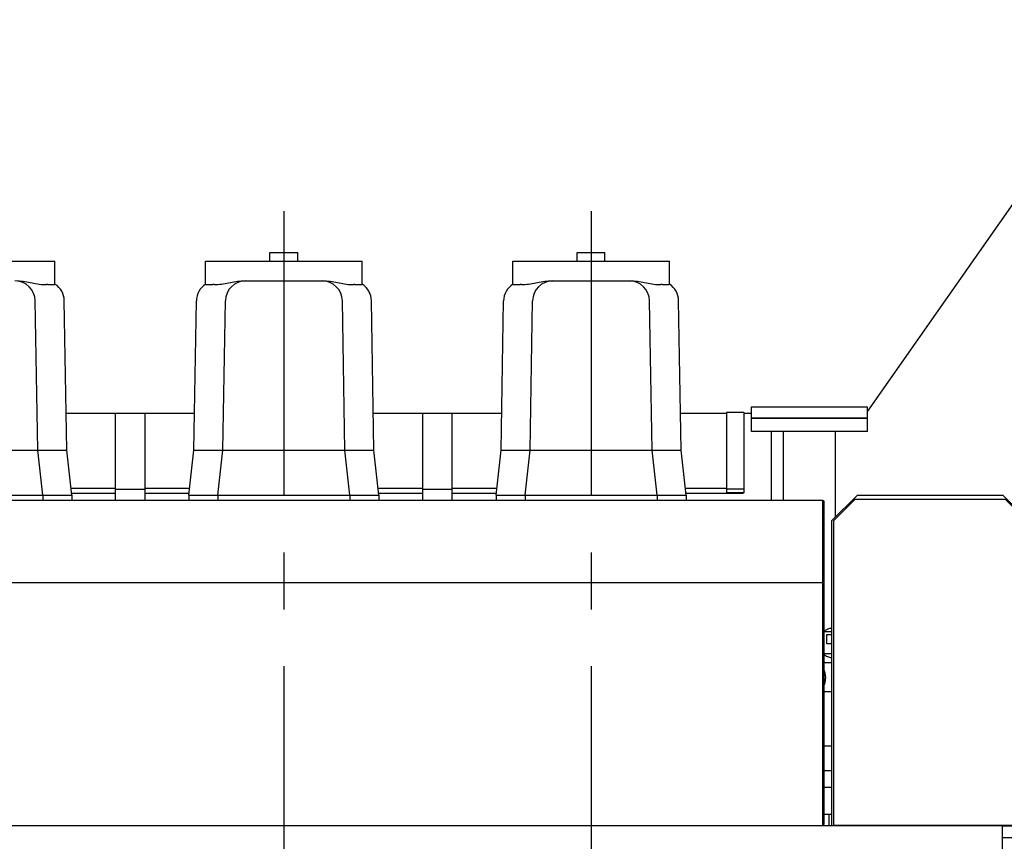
# Model space of a CAD drawing. Header units: millimetres. Extents: x 0 to 1189, y 0 to 841.
# Tile 23 of 106: x 353 to 438, y 215 to 286. Entities that reach past the tile are written whole.
import ezdxf
from ezdxf.enums import TextEntityAlignment as Align

# ---------------------------------------------------------------- set-up
doc = ezdxf.new("R2010")
doc.units = ezdxf.units.MM
doc.header["$LTSCALE"] = 65.395
doc.linetypes.add('CENTER', pattern=[0.6, 0.375, -0.075, 0.075, -0.075])
doc.layers.get('0').update_dxf_attribs({"linetype": 'CONTINUOUS'})
for name, color, linetype in [('1907_210700_40_SIMPLE1_T2_X_PBL624', 7, 'CONTINUOUS'), ('1907_210700_40_SIMPLE1_T2_X_PBL631', 7, 'CONTINUOUS'), ('1907_210700_40_SIMPLE1_T2_X_PBL641', 7, 'CONTINUOUS'), ('1907_210700_40_SIMPLE1_X_ABL623', 7, 'CONTINUOUS'), ('1907_210700_40_SIMPLE1_X_ABL630', 7, 'CONTINUOUS'), ('1907_210700_40_SIMPLE1_X_ABL640', 7, 'CONTINUOUS'), ('1907_853800_10_SIMPLE1_A_ABL582', 7, 'CONTINUOUS'), ('1907_853800_10_SIMPLE1_T1_A_PBL586', 7, 'CONTINUOUS'), ('1907_853800_10_SIMPLE1_T2_A_PBL585', 7, 'CONTINUOUS'), ('32007_060000_TLKGS_KGS_V_ABL537', 7, 'CONTINUOUS'), ('32007_061000_TLKGS_KGS_V_ABL538', 7, 'CONTINUOUS'), ('32007_062000_TLKGS_KGS_TL_V_ABL588', 7, 'CONTINUOUS'), ('32007_116500_01_SIMPLE1_T1_X_PBL632', 7, 'CONTINUOUS'), ('32007_116500_01_SIMPLE1_T3_X_PBL642', 7, 'CONTINUOUS'), ('32007_116500_01_SIMPLE1_X#AF4_ABL499', 7, 'CONTINUOUS'), ('32007_849400_02_SIMPLE1_A_ABL633', 7, 'CONTINUOUS'), ('32007_849400_02_SIMPLE1_T1_A_PBL634', 7, 'CONTINUOUS'), ('32097_000000_TLKGS_MARKETING_ABL462', 7, 'CONTINUOUS'), ('32097_030000_TLKGS_V_ABL463', 7, 'CONTINUOUS'), ('32097_100000_TLKGS_V_ABL464', 7, 'CONTINUOUS'), ('32097_111000_01_SIMPLE1_T1_X_PBL488', 7, 'CONTINUOUS'), ('32097_111000_01_SIMPLE1_X_ABL487', 7, 'CONTINUOUS'), ('32097_171000_01_SIMPLE1_T1_X_PBL494', 7, 'CONTINUOUS'), ('32097_171000_01_SIMPLE1_X_ABL493', 7, 'CONTINUOUS'), ('32097_200000_TLKGS_V_ABL505', 7, 'CONTINUOUS'), ('32097_700000_TLKGS_V_ABL490', 7, 'CONTINUOUS'), ('32097_727000_01_SIMPLE1_T1_VOR_PBL492', 7, 'CONTINUOUS'), ('32097_727000_01_SIMPLE1_VORAB_ABL491', 7, 'CONTINUOUS'), ('34007_452000_01_SIMPLE1_T1_X_PBL629', 7, 'CONTINUOUS'), ('34007_452000_01_SIMPLE1_X_ABL628', 7, 'CONTINUOUS'), ('right_6_VBL461', 7, 'CONTINUOUS')]:
    doc.layers.add(name, color=color, linetype=linetype)
doc.styles.get("Standard").update_dxf_attribs({"font": 'txt', "width": 0.6})
doc.dimstyles.new('DIMSTYLE_1', dxfattribs={"dimtxt": 3.5, "dimasz": 3.5, "dimexe": 1.8, "dimexo": 0, "dimgap": 0.875, "dimtad": 1, "dimlfac": 20, "dimdsep": 46, "dimtxsty": 'Standard', "dimblk": '_FILLED', "dimblk1": '_FILLED', "dimblk2": '_FILLED', "dimcen": 0.09, "dimadec": 0, "dimazin": 0, "dimtp": 2, "dimtm": 2, "dimtfac": 1, "dimtofl": 0, "dimtmove": 0, "dimatfit": 3, "dimldrblk": '_FILLED', "dimfxl": 1, "dimtolj": 1, "dimarcsym": 0})

# ---------------------------------------------------------------- blocks, each defined once
blk = doc.blocks.new('_FILLED')
at = {"color": 0, "linetype": 'ByBlock'}
blk.add_solid([(0, 0), (-1, 0.167), (-1, -0.167)], dxfattribs=at)
blk = doc.blocks.new('*D1')
at = {"color": 2, "linetype": 'Continuous'}
for p, q in [((197.894, 278.5), (135.6, 278.5)), ((137.4, 278.5), (137.4, 214.25)), ((137.4, 150), (137.4, 214.25)), ((437.265, 150), (135.6, 150))]:
    blk.add_line(p, q, dxfattribs=at)
at = {"color": 2, "linetype": 'Continuous', "xscale": 3.5, "yscale": 3.5, "zscale": 3.5}
for p, rotation in [((137.4, 278.5), 90), ((137.4, 150), 270)]:
    blk.add_blockref('_FILLED', p, dxfattribs=dict(at, rotation=rotation))
at = {"color": 2, "linetype": 'Continuous', "width": 0.672619}
blk.add_text('2570', height=3.5, rotation=90, dxfattribs=at).set_placement((136.525, 214.25), align=Align.CENTER)
blk = doc.blocks.new('32097_111000_01_SIMPLE1_T1_X_PBL488', base_point=(298.45, 169.625))
at = {"layer": '32097_111000_01_SIMPLE1_T1_X_PBL488', "color": 7, "linetype": 'Continuous'}
for p, q in [((437.5, 216.75), (159.4, 216.75)), ((437.5, 213.45), (437.5, 216.75))]:
    blk.add_line(p, q, dxfattribs=at)
blk = doc.blocks.new('32097_111000_01_SIMPLE1_X_ABL487', base_point=(298.45, 169.625))
at = {"layer": '32097_111000_01_SIMPLE1_T1_X_PBL488'}
blk.add_blockref('32097_111000_01_SIMPLE1_T1_X_PBL488', (298.45, 169.625), dxfattribs=at)
blk = doc.blocks.new('32097_171000_01_SIMPLE1_T1_X_PBL494', base_point=(297.92, 230.8))
at = {"layer": '32097_171000_01_SIMPLE1_T1_X_PBL494', "color": 7, "linetype": 'Continuous'}
for p, q in [((175.5, 244.85), (422, 244.85)), ((422, 216.75), (422, 244.85)), ((422.075, 244.775), (422, 244.775)), ((422.075, 244.775), (422.075, 216.85)), ((175.5, 237.749), (422, 237.749)), ((422.075, 237.705), (422, 237.705)), ((422, 216.85), (422.075, 216.85))]:
    blk.add_line(p, q, dxfattribs=at)
blk = doc.blocks.new('32097_171000_01_SIMPLE1_X_ABL493', base_point=(297.92, 230.8))
at = {"layer": '32097_171000_01_SIMPLE1_T1_X_PBL494'}
blk.add_blockref('32097_171000_01_SIMPLE1_T1_X_PBL494', (297.92, 230.8), dxfattribs=at)
blk = doc.blocks.new('32007_116500_01_SIMPLE1_T1_X_PBL632', base_point=(420.85, 234.825))
at = {"layer": '32007_116500_01_SIMPLE1_T1_X_PBL632', "color": 7, "linetype": 'Continuous'}
for p, q in [((425.85, 251.9), (415.85, 251.9)), ((415.85, 250.75), (415.85, 251.9)), ((425.85, 250.75), (425.85, 251.9)), ((425.85, 250.75), (415.85, 250.75)), ((418.6, 244.85), (418.6, 250.75)), ((423.1, 243.4), (423.1, 250.75)), ((422.075, 217.75), (422.548, 217.75))]:
    blk.add_line(p, q, dxfattribs=at)
blk = doc.blocks.new('32007_116500_01_SIMPLE1_T3_X_PBL642', base_point=(420.85, 252.4))
at = {"layer": '32007_116500_01_SIMPLE1_T3_X_PBL642', "color": 7, "linetype": 'Continuous'}
for p, q in [((415.85, 252.9), (425.85, 252.9)), ((415.85, 251.9), (415.85, 252.9)), ((425.85, 251.9), (425.85, 252.9)), ((415.85, 251.9), (425.85, 251.9))]:
    blk.add_line(p, q, dxfattribs=at)
blk = doc.blocks.new('32007_116500_01_SIMPLE1_X#AF4_ABL499', base_point=(300.1, 234.95))
at = {"layer": '32007_116500_01_SIMPLE1_T1_X_PBL632'}
blk.add_blockref('32007_116500_01_SIMPLE1_T1_X_PBL632', (420.85, 234.825), dxfattribs=at)
at = {"layer": '32007_116500_01_SIMPLE1_T3_X_PBL642'}
blk.add_blockref('32007_116500_01_SIMPLE1_T3_X_PBL642', (420.85, 252.4), dxfattribs=at)
blk = doc.blocks.new('32097_100000_TLKGS_V_ABL464', base_point=(310.775, 166.65))
at = {"layer": '32007_116500_01_SIMPLE1_X#AF4_ABL499'}
blk.add_blockref('32007_116500_01_SIMPLE1_X#AF4_ABL499', (300.1, 234.95), dxfattribs=at)
at = {"layer": '32097_111000_01_SIMPLE1_X_ABL487'}
blk.add_blockref('32097_111000_01_SIMPLE1_X_ABL487', (298.45, 169.625), dxfattribs=at)
at = {"layer": '32097_171000_01_SIMPLE1_X_ABL493'}
blk.add_blockref('32097_171000_01_SIMPLE1_X_ABL493', (297.92, 230.8), dxfattribs=at)
blk = doc.blocks.new('32097_727000_01_SIMPLE1_T1_VOR_PBL492', base_point=(329.056, 259.883))
at = {"layer": '32097_727000_01_SIMPLE1_T1_VOR_PBL492', "color": 7, "linetype": 'Continuous'}
for p, q in [((449.5, 286.277), (425.85, 252.501)), ((360.975, 252.299), (356.715, 252.299)), ((360.975, 244.85), (360.975, 252.3)), ((363.525, 252.3), (360.975, 252.3)), ((363.525, 244.85), (363.525, 252.3)), ((367.786, 252.299), (363.525, 252.299)), ((387.475, 252.299), (383.215, 252.299)), ((387.475, 244.85), (387.475, 252.3)), ((390.025, 252.3), (387.475, 252.3)), ((390.025, 244.85), (390.025, 252.3)), ((394.286, 252.299), (390.025, 252.299)), ((413.675, 252.299), (409.715, 252.299)), ((415.175, 252.391), (413.675, 252.391)), ((413.675, 252.391), (413.675, 245.476)), ((415.175, 252.391), (415.175, 245.476)), ((415.85, 252.299), (415.175, 252.299)), ((417.575, 244.85), (417.575, 250.75)), ((360.975, 245.85), (357.135, 245.85)), ((363.525, 245.765), (360.975, 245.765)), ((367.365, 245.85), (363.525, 245.85)), ((387.475, 245.85), (383.635, 245.85)), ((390.025, 245.765), (387.475, 245.765)), ((393.865, 245.85), (390.025, 245.85)), ((413.675, 245.85), (410.135, 245.85)), ((415.175, 245.786), (413.675, 245.786)), ((357.179, 245.45), (360.975, 245.45)), ((363.525, 245.45), (367.321, 245.45)), ((383.679, 245.45), (387.475, 245.45)), ((390.025, 245.45), (393.821, 245.45)), ((410.179, 245.45), (415.125, 245.45)), ((415.175, 245.476), (413.675, 245.476)), ((415.125, 245.45), (415.125, 245.476))]:
    blk.add_line(p, q, dxfattribs=at)
blk = doc.blocks.new('32097_727000_01_SIMPLE1_VORAB_ABL491', base_point=(329.056, 259.883))
at = {"layer": '32097_727000_01_SIMPLE1_T1_VOR_PBL492'}
blk.add_blockref('32097_727000_01_SIMPLE1_T1_VOR_PBL492', (329.056, 259.883), dxfattribs=at)
blk = doc.blocks.new('32097_700000_TLKGS_V_ABL490', base_point=(329.056, 259.883))
at = {"layer": '32097_727000_01_SIMPLE1_VORAB_ABL491'}
blk.add_blockref('32097_727000_01_SIMPLE1_VORAB_ABL491', (329.056, 259.883), dxfattribs=at)
blk = doc.blocks.new('1907_210700_40_SIMPLE1_T2_X_PBL624', base_point=(349, 200.683))
at = {"layer": '1907_210700_40_SIMPLE1_T2_X_PBL624', "color": 7, "linetype": 'Continuous'}
for p, q in [((342.248, 265.449), (355.752, 265.449)), ((355.752, 263.465), (355.752, 265.449)), ((354.268, 249.153), (354.043, 262.03)), ((356.768, 249.153), (356.553, 262.028)), ((341.232, 249.153), (356.768, 249.153)), ((354.7, 245.262), (354.268, 249.153)), ((357.2, 245.262), (356.768, 249.153)), ((340.8, 245.262), (357.2, 245.262)), ((354.7, 245.262), (354.7, 244.85)), ((357.2, 245.262), (357.2, 244.85))]:
    blk.add_line(p, q, dxfattribs=at)
for centre, radius, start, end in [((352.294, 261.999), 1.75, 0.9983, 90), ((355.081, 261.881), 1.554, 88.28369, 92.21954), ((354.803, 261.999), 1.75, 0.95769, 57.14539)]:
    blk.add_arc(centre, radius, start, end, dxfattribs=at)
for points, knots in [([(352.532, 263.749), (352.741, 263.749), (353.16, 263.707), (353.775, 263.577), (354.391, 263.451), (354.812, 263.426), (355.021, 263.434)], [0, 0, 0, 0, 0.249571, 0.500167, 0.75063, 1, 1, 1, 1]), ([(355.127, 263.434), (355.214, 263.432), (355.366, 263.429), (355.543, 263.431), (355.65, 263.437), (355.704, 263.445), (355.734, 263.45), (355.752, 263.46), (355.752, 263.465)], [0, 0, 0, 0, 0.410589, 0.7256, 0.840451, 0.924384, 0.976675, 1, 1, 1, 1])]:
    blk.add_open_spline(points, degree=3, knots=knots, dxfattribs=at)
blk = doc.blocks.new('1907_210700_40_SIMPLE1_X_ABL623', base_point=(349, 200.683))
at = {"layer": '1907_210700_40_SIMPLE1_T2_X_PBL624'}
blk.add_blockref('1907_210700_40_SIMPLE1_T2_X_PBL624', (349, 200.683), dxfattribs=at)
blk = doc.blocks.new('1907_210700_40_SIMPLE1_T2_X_PBL631', base_point=(375.5, 199.083))
at = {"layer": '1907_210700_40_SIMPLE1_T2_X_PBL631', "color": 2, "linetype": 'CENTER'}
blk.add_line((375.5, 269.749), (375.5, 128.416), dxfattribs=at)
at = {"layer": '1907_210700_40_SIMPLE1_T2_X_PBL631', "color": 7, "linetype": 'Continuous'}
for p, q in [((374.3, 265.449), (374.3, 266.199)), ((374.3, 266.199), (376.7, 266.199)), ((376.7, 265.449), (376.7, 266.199)), ((368.748, 263.462), (368.748, 265.449)), ((368.748, 265.449), (382.252, 265.449)), ((382.252, 263.465), (382.252, 265.449)), ((371.962, 263.749), (379.032, 263.749)), ((367.732, 249.153), (367.954, 262.029)), ((370.232, 249.153), (370.453, 262.029)), ((380.768, 249.153), (380.543, 262.03)), ((383.268, 249.153), (383.053, 262.028)), ((367.3, 245.262), (367.732, 249.153)), ((367.732, 249.153), (383.268, 249.153)), ((369.8, 245.262), (370.232, 249.153)), ((381.2, 245.262), (380.768, 249.153)), ((383.7, 245.262), (383.268, 249.153)), ((367.3, 245.262), (367.3, 244.85)), ((367.3, 245.262), (383.7, 245.262)), ((369.8, 245.262), (369.8, 244.85)), ((381.2, 245.262), (381.2, 244.85)), ((383.7, 245.262), (383.7, 244.85))]:
    blk.add_line(p, q, dxfattribs=at)
for centre, radius, start, end in [((369.703, 261.999), 1.75, 123.08883, 179.01574), ((369.438, 261.861), 1.584, 87.95385, 92.36664), ((372.203, 261.999), 1.75, 90, 179.01707), ((378.794, 261.999), 1.75, 0.9983, 90), ((381.581, 261.881), 1.554, 88.28369, 92.21954), ((381.303, 261.999), 1.75, 0.95769, 57.14539)]:
    blk.add_arc(centre, radius, start, end, dxfattribs=at)
for points, knots in [([(368.748, 263.462), (368.748, 263.457), (368.767, 263.449), (368.796, 263.445), (368.85, 263.439), (368.957, 263.435), (369.134, 263.436), (369.286, 263.441), (369.373, 263.445)], [0, 0, 0, 0, 0.021989, 0.073859, 0.157732, 0.272737, 0.588445, 1, 1, 1, 1]), ([(369.495, 263.445), (369.702, 263.437), (370.118, 263.462), (370.73, 263.583), (371.34, 263.708), (371.755, 263.749), (371.962, 263.749)], [0, 0, 0, 0, 0.249411, 0.499844, 0.750407, 1, 1, 1, 1]), ([(379.032, 263.749), (379.241, 263.749), (379.66, 263.707), (380.275, 263.577), (380.891, 263.451), (381.312, 263.426), (381.521, 263.434)], [0, 0, 0, 0, 0.249571, 0.500167, 0.75063, 1, 1, 1, 1]), ([(381.627, 263.434), (381.714, 263.432), (381.866, 263.429), (382.043, 263.431), (382.15, 263.437), (382.204, 263.445), (382.234, 263.45), (382.252, 263.46), (382.252, 263.465)], [0, 0, 0, 0, 0.410589, 0.7256, 0.840451, 0.924384, 0.976675, 1, 1, 1, 1])]:
    blk.add_open_spline(points, degree=3, knots=knots, dxfattribs=at)
blk = doc.blocks.new('1907_210700_40_SIMPLE1_X_ABL630', base_point=(375.5, 199.083))
at = {"layer": '1907_210700_40_SIMPLE1_T2_X_PBL631'}
blk.add_blockref('1907_210700_40_SIMPLE1_T2_X_PBL631', (375.5, 199.083), dxfattribs=at)
blk = doc.blocks.new('1907_210700_40_SIMPLE1_T2_X_PBL641', base_point=(402, 198.194))
at = {"layer": '1907_210700_40_SIMPLE1_T2_X_PBL641', "color": 2, "linetype": 'CENTER'}
blk.add_line((402, 269.749), (402, 126.638), dxfattribs=at)
at = {"layer": '1907_210700_40_SIMPLE1_T2_X_PBL641', "color": 7, "linetype": 'Continuous'}
for p, q in [((400.8, 265.449), (400.8, 266.199)), ((400.8, 266.199), (403.2, 266.199)), ((403.2, 265.449), (403.2, 266.199)), ((395.248, 263.462), (395.248, 265.449)), ((395.248, 265.449), (408.752, 265.449)), ((408.752, 263.465), (408.752, 265.449)), ((398.462, 263.749), (405.532, 263.749)), ((394.232, 249.153), (394.454, 262.029)), ((396.732, 249.153), (396.953, 262.029)), ((407.268, 249.153), (407.043, 262.03)), ((409.768, 249.153), (409.553, 262.028)), ((393.8, 245.262), (394.232, 249.153)), ((394.232, 249.153), (409.768, 249.153)), ((396.3, 245.262), (396.732, 249.153)), ((407.7, 245.262), (407.268, 249.153)), ((410.2, 245.262), (409.768, 249.153)), ((393.8, 245.262), (410.2, 245.262)), ((393.8, 245.262), (393.8, 244.85)), ((396.3, 245.262), (396.3, 244.85)), ((407.7, 245.262), (407.7, 244.85)), ((410.2, 245.262), (410.2, 244.85))]:
    blk.add_line(p, q, dxfattribs=at)
for centre, radius, start, end in [((396.203, 261.999), 1.75, 123.08883, 179.01574), ((395.938, 261.861), 1.584, 87.95385, 92.36664), ((398.703, 261.999), 1.75, 90, 179.01707), ((405.294, 261.999), 1.75, 0.9983, 90), ((408.081, 261.881), 1.554, 88.28369, 92.21954), ((407.803, 261.999), 1.75, 0.95769, 57.14539)]:
    blk.add_arc(centre, radius, start, end, dxfattribs=at)
for points, knots in [([(395.248, 263.462), (395.248, 263.457), (395.267, 263.449), (395.296, 263.445), (395.35, 263.439), (395.457, 263.435), (395.634, 263.436), (395.786, 263.441), (395.873, 263.445)], [0, 0, 0, 0, 0.021989, 0.073859, 0.157732, 0.272737, 0.588445, 1, 1, 1, 1]), ([(395.995, 263.445), (396.202, 263.437), (396.618, 263.462), (397.23, 263.583), (397.84, 263.708), (398.255, 263.749), (398.462, 263.749)], [0, 0, 0, 0, 0.249411, 0.499844, 0.750407, 1, 1, 1, 1]), ([(405.532, 263.749), (405.741, 263.749), (406.16, 263.707), (406.775, 263.577), (407.391, 263.451), (407.812, 263.426), (408.021, 263.434)], [0, 0, 0, 0, 0.249571, 0.500167, 0.75063, 1, 1, 1, 1]), ([(408.127, 263.434), (408.214, 263.432), (408.366, 263.429), (408.543, 263.431), (408.65, 263.437), (408.704, 263.445), (408.734, 263.45), (408.752, 263.46), (408.752, 263.465)], [0, 0, 0, 0, 0.410589, 0.7256, 0.840451, 0.924384, 0.976675, 1, 1, 1, 1])]:
    blk.add_open_spline(points, degree=3, knots=knots, dxfattribs=at)
blk = doc.blocks.new('1907_210700_40_SIMPLE1_X_ABL640', base_point=(402, 198.194))
at = {"layer": '1907_210700_40_SIMPLE1_T2_X_PBL641'}
blk.add_blockref('1907_210700_40_SIMPLE1_T2_X_PBL641', (402, 198.194), dxfattribs=at)
blk = doc.blocks.new('32097_200000_TLKGS_V_ABL505', base_point=(296, 198.194))
at = {"layer": '1907_210700_40_SIMPLE1_X_ABL623'}
blk.add_blockref('1907_210700_40_SIMPLE1_X_ABL623', (349, 200.683), dxfattribs=at)
at = {"layer": '1907_210700_40_SIMPLE1_X_ABL630'}
blk.add_blockref('1907_210700_40_SIMPLE1_X_ABL630', (375.5, 199.083), dxfattribs=at)
at = {"layer": '1907_210700_40_SIMPLE1_X_ABL640'}
blk.add_blockref('1907_210700_40_SIMPLE1_X_ABL640', (402, 198.194), dxfattribs=at)
blk = doc.blocks.new('32097_030000_TLKGS_V_ABL463', base_point=(329.056, 189.925))
at = {"layer": '32097_100000_TLKGS_V_ABL464'}
blk.add_blockref('32097_100000_TLKGS_V_ABL464', (310.775, 166.65), dxfattribs=at)
at = {"layer": '32097_200000_TLKGS_V_ABL505'}
blk.add_blockref('32097_200000_TLKGS_V_ABL505', (296, 198.194), dxfattribs=at)
at = {"layer": '32097_700000_TLKGS_V_ABL490'}
blk.add_blockref('32097_700000_TLKGS_V_ABL490', (329.056, 259.883), dxfattribs=at)
blk = doc.blocks.new('1907_853800_10_SIMPLE1_T2_A_PBL585', base_point=(434.46, 193.713))
at = {"layer": '1907_853800_10_SIMPLE1_T2_A_PBL585', "color": 7, "linetype": 'Continuous'}
for p, q in [((422.75, 230.8), (422.075, 230.8)), ((422.75, 228.3), (422.075, 228.3)), ((441.74, 217.85), (441.74, 223.743)), ((439.24, 216.225), (439.24, 216.75)), ((441.74, 216.225), (441.74, 216.85)), ((439.24, 216.225), (441.74, 216.225)), ((439.54, 215.5), (439.54, 216.225)), ((441.44, 215.5), (441.44, 216.225)), ((437.5, 215.75), (439.54, 215.75)), ((439.345, 215.5), (444.495, 215.5)), ((439.345, 214.5), (439.345, 215.5)), ((441.44, 215.75), (442.4, 215.75)), ((444.495, 214.5), (444.495, 215.5)), ((437.5, 214.25), (439.54, 214.25)), ((439.345, 214.5), (444.495, 214.5)), ((439.54, 213.725), (439.54, 214.5)), ((441.44, 214.052), (441.44, 214.5)), ((441.44, 214.25), (442.4, 214.25)), ((439.45, 213.725), (440.301, 213.725)), ((437.5, 181.25), (437.843, 181.25)), ((439.497, 181), (440.027, 181)), ((439.498, 181.25), (439.54, 181.25)), ((439.54, 181), (439.54, 181.45)), ((437.5, 179.75), (437.838, 179.75)), ((439.388, 180), (440.353, 180)), ((439.388, 179.75), (439.54, 179.75)), ((439.54, 179.225), (439.54, 180)), ((439.24, 179.225), (440.351, 179.225)), ((439.24, 177.01), (439.24, 179.225)), ((439.24, 168.425), (439.24, 176.568)), ((441.733, 168.454), (441.73, 168.458)), ((443.528, 166.411), (441.733, 168.454)), ((441.74, 168.446), (441.74, 168.961)), ((441.65, 164.761), (439.855, 166.804)), ((442.095, 162.725), (442.095, 162.973)), ((442.095, 162.725), (444.595, 162.725)), ((442.395, 162.05), (442.395, 162.725)), ((444.295, 162.05), (444.295, 162.725)), ((444.595, 162.725), (444.595, 162.973)), ((442.395, 157.525), (442.395, 161.05)), ((444.295, 157.525), (444.295, 161.05)), ((439.845, 157.525), (446.845, 157.525)), ((439.845, 156.625), (439.845, 157.525)), ((446.845, 156.625), (446.845, 157.525)), ((439.845, 156.625), (446.845, 156.625))]:
    blk.add_line(p, q, dxfattribs=at)
for start, end in [(43.15416, 47.02584), (0, 15.75854)]:
    blk.add_arc((437.49, 223.743), 4.25, start, end, dxfattribs=at)
for points, knots in [([(422.22, 229.279), (422.234, 229.363), (422.264, 229.692), (422.191, 230.034), (422.077, 230.252)], [0, 0, 0, 0, 0.255363, 1, 1, 1, 1]), ([(422.077, 228.848), (422.094, 228.881), (422.159, 229.018), (422.201, 229.166), (422.22, 229.279)], [0, 0, 0, 0, 0.244348, 1, 1, 1, 1]), ([(439.855, 166.804), (439.661, 167.025), (439.346, 167.538), (439.24, 168.132), (439.24, 168.425)], [0, 0, 0, 0, 0.500173, 1, 1, 1, 1]), ([(444.595, 162.973), (444.595, 163.302), (444.552, 163.948), (444.302, 165.141), (443.907, 165.979), (443.528, 166.411)], [0, 0, 0, 0, 0.269172, 0.528727, 1, 1, 1, 1]), ([(442.095, 162.973), (442.095, 163.176), (442.071, 163.565), (441.967, 164.094), (441.824, 164.49), (441.706, 164.696), (441.65, 164.761)], [0, 0, 0, 0, 0.325593, 0.623611, 0.862095, 1, 1, 1, 1])]:
    blk.add_open_spline(points, degree=3, knots=knots, dxfattribs=at)
blk = doc.blocks.new('1907_853800_10_SIMPLE1_T1_A_PBL586', base_point=(439.887, 195.2))
at = {"layer": '1907_853800_10_SIMPLE1_T1_A_PBL586', "color": 7, "linetype": 'Continuous'}
for p, q in [((422.75, 233.775), (422.746, 233.775)), ((422.746, 233.475), (422.075, 233.475)), ((422.746, 231.575), (422.075, 231.575)), ((422.75, 231.275), (422.746, 231.275)), ((441.575, 229.757), (439.75, 230.806)), ((439.876, 227.85), (439.75, 227.922)), ((442.1, 217.85), (442.1, 225.559)), ((444.6, 216.225), (444.6, 225.037)), ((442.1, 216.225), (442.1, 216.85)), ((442.1, 216.225), (444.6, 216.225)), ((442.4, 215.5), (442.4, 216.225)), ((444.3, 215.5), (444.3, 216.225)), ((442.4, 213.725), (442.4, 214.5)), ((444.3, 213.725), (444.3, 214.5)), ((442.1, 213.725), (444.6, 213.725)), ((444.6, 213.68), (444.6, 213.725)), ((451.2, 169.35), (448.996, 169.35)), ((451.2, 166.85), (446.35, 166.85)), ((452.95, 162.725), (452.95, 165.1)), ((455.45, 162.725), (455.45, 165.1)), ((452.95, 162.725), (455.45, 162.725)), ((453.25, 162.05), (453.25, 162.725)), ((455.15, 162.05), (455.15, 162.725)), ((453.25, 157.525), (453.25, 161.05)), ((455.15, 157.525), (455.15, 161.05)), ((450.7, 157.525), (457.7, 157.525)), ((450.7, 156.625), (450.7, 157.525)), ((457.7, 156.625), (457.7, 157.525)), ((450.7, 156.625), (457.7, 156.625))]:
    blk.add_line(p, q, dxfattribs=at)
for centre, radius, start, end in [((422.746, 232.87), 0.905, 89.75946, 89.99981), ((422.746, 232.18), 0.905, 269.99981, 270.24088), ((440.35, 225.559), 4.25, 0.72251, 58.39008), ((440.35, 225.559), 1.75, 0, 40.24464), ((451.2, 165.1), 4.25, 0, 90), ((451.2, 165.1), 1.75, 0, 90)]:
    blk.add_arc(centre, radius, start, end, dxfattribs=at)
for start_param, end_param in [(-0.004702, 0.000002), (-3.141591, -3.13689)]:
    blk.add_ellipse((422.746, 232.525), major_axis=(0, 0.95), ratio=0.850754, start_param=start_param, end_param=end_param, dxfattribs=at)
blk.add_open_spline([(422.305, 233.662), (422.221, 233.617), (422.142, 233.559), (422.074, 233.493)], degree=3, dxfattribs=at)
for points, knots in [([(422.746, 233.775), (422.632, 233.775), (422.478, 233.745), (422.339, 233.681), (422.305, 233.662)], [0, 0, 0, 0, 0.745491, 1, 1, 1, 1]), ([(422.074, 231.556), (422.165, 231.469), (422.375, 231.327), (422.625, 231.275), (422.746, 231.275)], [0, 0, 0, 0, 0.509616, 1, 1, 1, 1]), ([(446.35, 166.85), (445.88, 166.85), (444.978, 166.923), (443.907, 167.211), (443.173, 167.586), (442.706, 167.942), (442.335, 168.398), (442.185, 168.767), (442.143, 168.96)], [0, 0, 0, 0, 0.279519, 0.535826, 0.653742, 0.767992, 0.882666, 1, 1, 1, 1])]:
    blk.add_open_spline(points, degree=3, knots=knots, dxfattribs=at)
blk = doc.blocks.new('1907_853800_10_SIMPLE1_A_ABL582', base_point=(439.887, 193.312))
at = {"layer": '1907_853800_10_SIMPLE1_T1_A_PBL586'}
blk.add_blockref('1907_853800_10_SIMPLE1_T1_A_PBL586', (439.887, 195.2), dxfattribs=at)
at = {"layer": '1907_853800_10_SIMPLE1_T2_A_PBL585'}
blk.add_blockref('1907_853800_10_SIMPLE1_T2_A_PBL585', (434.46, 193.713), dxfattribs=at)
blk = doc.blocks.new('34007_452000_01_SIMPLE1_T1_X_PBL629', base_point=(433.777, 231))
at = {"layer": '34007_452000_01_SIMPLE1_T1_X_PBL629', "color": 7, "linetype": 'Continuous'}
for p, q in [((424.95, 245.25), (422.75, 243.05)), ((424.75, 244.9), (422.9, 243.05)), ((437.75, 244.9), (424.75, 244.9)), ((437.55, 245.25), (424.95, 245.25)), ((439.75, 243.05), (437.55, 245.25)), ((439.6, 243.05), (437.75, 244.9)), ((422.75, 243.05), (422.75, 216.75)), ((422.9, 243.05), (422.9, 216.8)), ((439.6, 216.8), (439.6, 243.05)), ((439.75, 216.75), (439.75, 243.05)), ((441.575, 239.032), (441.575, 228.5)), ((442.575, 228.232), (442.575, 239.032)), ((422.325, 233.25), (422.75, 233.25)), ((422.325, 232.45), (422.325, 233.25)), ((422.75, 232.45), (422.325, 232.45)), ((441.575, 228.5), (440.709, 227)), ((439.75, 227.85), (441.2, 227.85)), ((441.575, 226.5), (442.575, 228.232)), ((442.354, 227.85), (442.5, 227.85)), ((442.5, 227.85), (442.5, 216.85)), ((439.75, 226.85), (440.638, 226.85)), ((441.777, 226.85), (442.25, 226.85)), ((442.25, 217.85), (442.25, 226.85)), ((439.75, 226.5), (440.575, 226.5)), ((441.575, 226.5), (441.575, 220.857)), ((442.25, 226.7), (442.5, 226.7)), ((442.95, 226.575), (442.5, 226.575)), ((442.95, 226.575), (442.95, 224.075)), ((445.187, 226.075), (445.08, 225.675)), ((445.373, 226.075), (445.187, 226.075)), ((445.187, 226.075), (445.187, 224.575)), ((445.373, 226.075), (445.373, 224.575)), ((445.373, 226.075), (445.48, 225.675)), ((444.05, 225.925), (442.95, 225.925)), ((444.05, 225.925), (444.05, 224.725)), ((444.35, 225.605), (444.05, 225.605)), ((444.43, 225.725), (444.35, 225.725)), ((444.35, 225.725), (444.35, 224.925)), ((444.43, 225.725), (444.43, 224.925)), ((444.68, 225.613), (444.43, 225.613)), ((444.83, 225.675), (444.68, 225.675)), ((444.68, 225.675), (444.68, 224.975)), ((444.83, 225.675), (444.83, 224.975)), ((445.08, 225.675), (444.98, 225.675)), ((444.98, 225.675), (444.98, 224.975)), ((445.08, 225.675), (445.08, 224.975)), ((445.48, 225.675), (445.48, 224.975)), ((444.05, 224.725), (442.95, 224.725)), ((444.35, 225.045), (444.05, 225.045)), ((444.43, 224.925), (444.35, 224.925)), ((444.68, 225.037), (444.43, 225.037)), ((444.83, 224.975), (444.68, 224.975)), ((445.08, 224.975), (444.98, 224.975)), ((445.08, 224.975), (445.187, 224.575)), ((445.373, 224.575), (445.187, 224.575)), ((445.48, 224.975), (445.373, 224.575)), ((422.75, 223.625), (422.075, 223.625)), ((442.25, 223.95), (442.5, 223.95)), ((442.95, 224.075), (442.5, 224.075)), ((439.75, 223.13), (441.575, 223.13)), ((422.75, 221.5), (422.075, 221.5)), ((439.75, 220.857), (441.575, 220.857)), ((422.75, 220.05), (422.075, 220.05)), ((439.75, 220.845), (441.012, 220.845)), ((439.75, 220.089), (441.012, 220.089)), ((441.012, 220.845), (441.012, 218.063)), ((439.75, 219.416), (441.012, 219.416)), ((439.75, 218.063), (441.012, 218.063)), ((439.75, 217.85), (442.25, 217.85)), ((422.9, 216.8), (439.6, 216.8)), ((437.5, 216.75), (439.75, 216.75)), ((439.75, 216.85), (442.5, 216.85))]:
    blk.add_line(p, q, dxfattribs=at)
for centre, radius, start, end in [((442.075, 239.75), 0.875, 304.84995, 235.15014), ((441.575, 226.5), 1, 150, 180.00163), ((444.905, 225.675), 0.075, 180.0191, 359.9618), ((444.905, 224.975), 0.075, 0.0382, 179.9809)]:
    blk.add_arc(centre, radius, start, end, dxfattribs=at)
blk = doc.blocks.new('34007_452000_01_SIMPLE1_X_ABL628', base_point=(433.7775, 231))
at = {"layer": '34007_452000_01_SIMPLE1_T1_X_PBL629'}
blk.add_blockref('34007_452000_01_SIMPLE1_T1_X_PBL629', (433.7775, 231), dxfattribs=at)
blk = doc.blocks.new('32007_061000_TLKGS_KGS_V_ABL538', base_point=(441.925, 183.875))
at = {"layer": '1907_853800_10_SIMPLE1_A_ABL582'}
blk.add_blockref('1907_853800_10_SIMPLE1_A_ABL582', (439.887, 193.312), dxfattribs=at)
at = {"layer": '34007_452000_01_SIMPLE1_X_ABL628'}
blk.add_blockref('34007_452000_01_SIMPLE1_X_ABL628', (433.777, 231), dxfattribs=at)
blk = doc.blocks.new('32007_849400_02_SIMPLE1_T1_A_PBL634', base_point=(431.949, 225.898))
at = {"layer": '32007_849400_02_SIMPLE1_T1_A_PBL634', "color": 7, "linetype": 'Continuous'}
for p, q in [((439.849, 230.749), (441.351, 232.147)), ((422.548, 217.75), (422.75, 217.75)), ((422.548, 216.75), (422.548, 217.75))]:
    blk.add_line(p, q, dxfattribs=at)
blk.add_arc((442.612, 231.168), 4.576, 122.07367, 128.81287, dxfattribs=at)
blk = doc.blocks.new('32007_849400_02_SIMPLE1_A_ABL633', base_point=(431.949, 225.898))
at = {"layer": '32007_849400_02_SIMPLE1_T1_A_PBL634'}
blk.add_blockref('32007_849400_02_SIMPLE1_T1_A_PBL634', (431.949, 225.898), dxfattribs=at)
blk = doc.blocks.new('32007_062000_TLKGS_KGS_TL_V_ABL588', base_point=(465.812, 198.361))
at = {"layer": '32007_849400_02_SIMPLE1_A_ABL633'}
blk.add_blockref('32007_849400_02_SIMPLE1_A_ABL633', (431.949, 225.898), dxfattribs=at)
blk = doc.blocks.new('32007_060000_TLKGS_KGS_V_ABL537', base_point=(463.913, 183.875))
at = {"layer": '32007_061000_TLKGS_KGS_V_ABL538'}
blk.add_blockref('32007_061000_TLKGS_KGS_V_ABL538', (441.925, 183.875), dxfattribs=at)
at = {"layer": '32007_062000_TLKGS_KGS_TL_V_ABL588'}
blk.add_blockref('32007_062000_TLKGS_KGS_TL_V_ABL588', (465.812, 198.361), dxfattribs=at)
blk = doc.blocks.new('32097_000000_TLKGS_MARKETING_ABL462', base_point=(326.284, 189.925))
at = {"layer": '32007_060000_TLKGS_KGS_V_ABL537'}
blk.add_blockref('32007_060000_TLKGS_KGS_V_ABL537', (463.913, 183.875), dxfattribs=at)
at = {"layer": '32097_030000_TLKGS_V_ABL463'}
blk.add_blockref('32097_030000_TLKGS_V_ABL463', (329.056, 189.925), dxfattribs=at)
blk = doc.blocks.new('RIGHT_6_VBL461', base_point=(333.996, 202.539))
at = {"layer": '32097_000000_TLKGS_MARKETING_ABL462'}
blk.add_blockref('32097_000000_TLKGS_MARKETING_ABL462', (326.284, 189.925), dxfattribs=at)

msp = doc.modelspace()

# ---------------------------------------------------------------- block references
at = {"layer": 'right_6_VBL461'}
msp.add_blockref('RIGHT_6_VBL461', (333.99627, 202.53925), dxfattribs=at)

# ---------------------------------------------------------------- dimensions: what is measured, and where the dimension line sits
at = {"color": 2, "linetype": 'Continuous'}
dim = msp.add_linear_dim(base=(137.4, 278.5), p1=(437.26472, 150), p2=(197.89407, 278.5), angle=90, dimstyle='DIMSTYLE_1', dxfattribs=at)
dim.commit()
dim.dimension.update_dxf_attribs({"geometry": '*D1', "text_midpoint": (137.4, 213.91666), "dimtype": 160})

doc.saveas('drawing.dxf')
